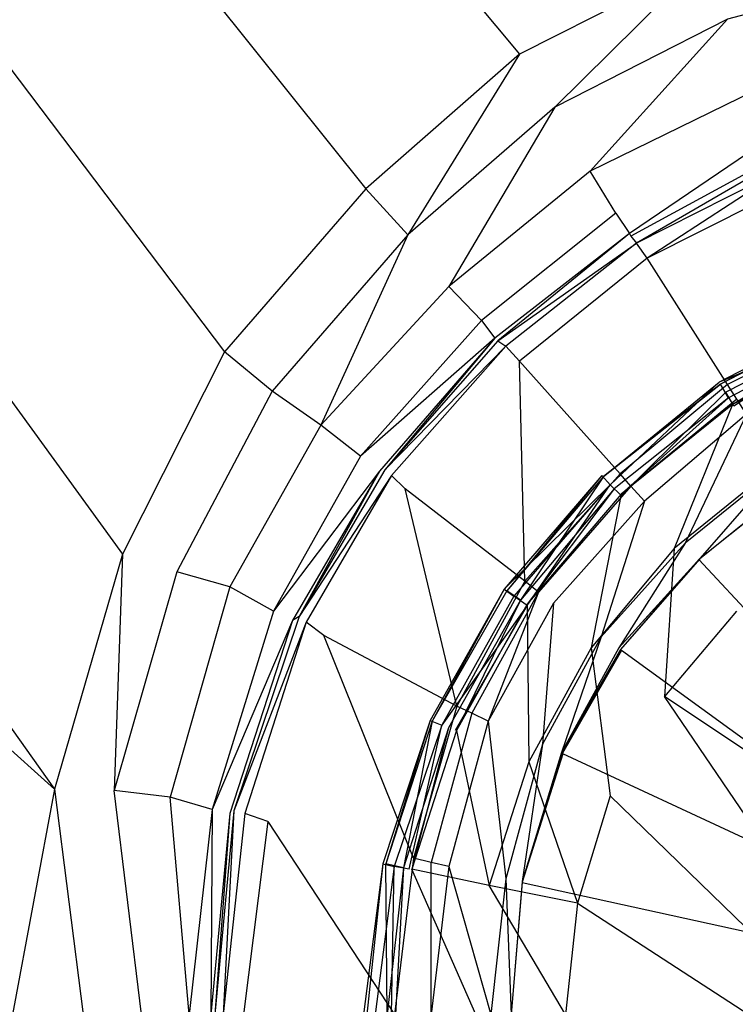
# Model space of a CAD drawing. Extents: x 0 to 1, y -1.5 to 0.
# Tile 10 of 18: x 0.4189 to 0.4715, y -0.6486 to -0.5761. Entities that reach past the tile are written whole.
import ezdxf

# ---------------------------------------------------------------- set-up
doc = ezdxf.new("R2010")
doc.units = 0
doc.layers.add('L0_ABLAUF_INF_0___REPLACEMTFORE', color=7, linetype='CONTINUOUS')
doc.layers.add('L1_WANNE_0_N_6232W5____REPLACEM', color=7, linetype='CONTINUOUS')

msp = doc.modelspace()

# ---------------------------------------------------------------- linework, layer by layer
at = {"layer": 'L0_ABLAUF_INF_0___REPLACEMTFORE', "color": 8}
for points, invisible_edges in [([(0.480343, -0.598619, 0.022558), (0.470346, -0.602773, 0.023615), (0.480038, -0.597775, 0.023615), (0.480343, -0.598619, 0.022558)], 14), ([(0.470444, -0.602918, 0.024671), (0.480038, -0.597775, 0.023615), (0.470346, -0.602773, 0.023615), (0.470444, -0.602918, 0.024671)], 13), ([(0.480038, -0.597775, 0.023615), (0.470444, -0.602918, 0.024671), (0.480143, -0.597919, 0.024671), (0.480038, -0.597775, 0.023615)], 14), ([(0.480143, -0.597919, 0.024671), (0.470444, -0.602918, 0.024671), (0.471044, -0.603918, 0.025407), (0.480143, -0.597919, 0.024671)], 14), ([(0.480543, -0.598919, 0.025407), (0.480143, -0.597919, 0.024671), (0.471044, -0.603918, 0.025407), (0.480543, -0.598919, 0.025407)], 14), ([(0.470346, -0.602773, 0.023615), (0.480343, -0.598619, 0.022558), (0.470844, -0.603518, 0.022558), (0.470346, -0.602773, 0.023615)], 13), ([(0.480343, -0.598619, 0.022558), (0.471444, -0.604518, 0.022742), (0.470844, -0.603518, 0.022558), (0.480343, -0.598619, 0.022558)], 13), ([(0.471344, -0.604418, 0.025498), (0.480543, -0.598919, 0.025407), (0.471044, -0.603918, 0.025407), (0.471344, -0.604418, 0.025498)], 13), ([(0.480543, -0.598919, 0.025407), (0.471344, -0.604418, 0.025498), (0.480743, -0.599519, 0.025498), (0.480543, -0.598919, 0.025407)], 14), ([(0.471444, -0.604518, 0.022742), (0.480343, -0.598619, 0.022558), (0.480843, -0.599719, 0.022742), (0.471444, -0.604518, 0.022742)], 14), ([(0.474443, -0.609018, 0.025958), (0.480743, -0.599519, 0.025498), (0.471344, -0.604418, 0.025498), (0.474443, -0.609018, 0.025958)], 13), ([(0.470346, -0.602773, 0.023615), (0.462344, -0.610318, 0.022558), (0.461713, -0.609638, 0.023661), (0.470346, -0.602773, 0.023615)], 13), ([(0.461844, -0.609718, 0.024763), (0.470346, -0.602773, 0.023615), (0.461713, -0.609638, 0.023661), (0.461844, -0.609718, 0.024763)], 14), ([(0.461844, -0.609718, 0.024763), (0.470444, -0.602918, 0.024671), (0.470346, -0.602773, 0.023615), (0.461844, -0.609718, 0.024763)], 14), ([(0.462344, -0.610318, 0.022558), (0.470346, -0.602773, 0.023615), (0.470844, -0.603518, 0.022558), (0.462344, -0.610318, 0.022558)], 14), ([(0.470444, -0.602918, 0.024671), (0.461844, -0.609718, 0.024763), (0.462644, -0.610618, 0.025407), (0.470444, -0.602918, 0.024671)], 14), ([(0.470844, -0.603518, 0.022558), (0.463144, -0.611118, 0.022742), (0.462344, -0.610318, 0.022558), (0.470844, -0.603518, 0.022558)], 13), ([(0.471044, -0.603918, 0.025407), (0.470444, -0.602918, 0.024671), (0.462644, -0.610618, 0.025407), (0.471044, -0.603918, 0.025407)], 14), ([(0.463144, -0.611118, 0.022742), (0.470844, -0.603518, 0.022558), (0.471444, -0.604518, 0.022742), (0.463144, -0.611118, 0.022742)], 14), ([(0.463144, -0.611018, 0.025498), (0.471044, -0.603918, 0.025407), (0.462644, -0.610618, 0.025407), (0.463144, -0.611018, 0.025498)], 13), ([(0.471044, -0.603918, 0.025407), (0.463144, -0.611018, 0.025498), (0.471344, -0.604418, 0.025498), (0.471044, -0.603918, 0.025407)], 14), ([(0.467044, -0.615018, 0.025958), (0.471344, -0.604418, 0.025498), (0.463144, -0.611018, 0.025498), (0.467044, -0.615018, 0.025958)], 13), ([(0.471344, -0.604418, 0.025498), (0.467044, -0.615018, 0.025958), (0.474443, -0.609018, 0.025958), (0.471344, -0.604418, 0.025498)], 14), ([(0.474443, -0.609018, 0.025958), (0.467044, -0.615018, 0.025958), (0.471644, -0.619618, 0.026509), (0.474443, -0.609018, 0.025958)], 14), ([(0.462344, -0.610318, 0.022558), (0.454545, -0.618019, 0.023661), (0.461713, -0.609638, 0.023661), (0.462344, -0.610318, 0.022558)], 14), ([(0.461713, -0.609638, 0.023661), (0.454545, -0.618019, 0.023661), (0.454744, -0.618118, 0.024763), (0.461713, -0.609638, 0.023661)], 14), ([(0.461713, -0.609638, 0.023661), (0.454744, -0.618118, 0.024763), (0.461844, -0.609718, 0.024763), (0.461713, -0.609638, 0.023661)], 14), ([(0.455744, -0.618818, 0.025407), (0.461844, -0.609718, 0.024763), (0.454744, -0.618118, 0.024763), (0.455744, -0.618818, 0.025407)], 13), ([(0.461844, -0.609718, 0.024763), (0.455744, -0.618818, 0.025407), (0.462644, -0.610618, 0.025407), (0.461844, -0.609718, 0.024763)], 14), ([(0.462344, -0.610318, 0.022558), (0.455244, -0.618518, 0.022558), (0.454545, -0.618019, 0.023661), (0.462344, -0.610318, 0.022558)], 14), ([(0.462344, -0.610318, 0.022558), (0.456244, -0.619218, 0.022742), (0.455244, -0.618518, 0.022558), (0.462344, -0.610318, 0.022558)], 13), ([(0.456244, -0.619118, 0.025498), (0.462644, -0.610618, 0.025407), (0.455744, -0.618818, 0.025407), (0.456244, -0.619118, 0.025498)], 13), ([(0.456244, -0.619218, 0.022742), (0.462344, -0.610318, 0.022558), (0.463144, -0.611118, 0.022742), (0.456244, -0.619218, 0.022742)], 14), ([(0.462644, -0.610618, 0.025407), (0.456244, -0.619118, 0.025498), (0.463144, -0.611018, 0.025498), (0.462644, -0.610618, 0.025407)], 14), ([(0.460944, -0.622318, 0.025958), (0.463144, -0.611018, 0.025498), (0.456244, -0.619118, 0.025498), (0.460944, -0.622318, 0.025958)], 13), ([(0.463144, -0.611018, 0.025498), (0.460944, -0.622318, 0.025958), (0.467044, -0.615018, 0.025958), (0.463144, -0.611018, 0.025498)], 14), ([(0.466344, -0.625918, 0.026509), (0.467044, -0.615018, 0.025958), (0.460944, -0.622318, 0.025958), (0.466344, -0.625918, 0.026509)], 13), ([(0.467044, -0.615018, 0.025958), (0.466344, -0.625918, 0.026509), (0.471644, -0.619618, 0.026509), (0.467044, -0.615018, 0.025958)], 14), ([(0.454545, -0.618019, 0.023661), (0.455244, -0.618518, 0.022558), (0.449093, -0.627661, 0.023661), (0.454545, -0.618019, 0.023661)], 14), ([(0.454545, -0.618019, 0.023661), (0.449093, -0.627661, 0.023661), (0.449244, -0.627718, 0.024763), (0.454545, -0.618019, 0.023661)], 14), ([(0.454545, -0.618019, 0.023661), (0.449244, -0.627718, 0.024763), (0.454744, -0.618118, 0.024763), (0.454545, -0.618019, 0.023661)], 14), ([(0.455244, -0.618518, 0.022558), (0.449944, -0.628018, 0.022558), (0.449093, -0.627661, 0.023661), (0.455244, -0.618518, 0.022558)], 14), ([(0.454744, -0.618118, 0.024763), (0.449244, -0.627718, 0.024763), (0.450444, -0.628218, 0.025407), (0.454744, -0.618118, 0.024763)], 14), ([(0.456244, -0.619218, 0.022742), (0.449944, -0.628018, 0.022558), (0.455244, -0.618518, 0.022558), (0.456244, -0.619218, 0.022742)], 14), ([(0.455744, -0.618818, 0.025407), (0.454744, -0.618118, 0.024763), (0.450444, -0.628218, 0.025407), (0.455744, -0.618818, 0.025407)], 14), ([(0.456244, -0.619218, 0.022742), (0.450944, -0.628418, 0.022742), (0.449944, -0.628018, 0.022558), (0.456244, -0.619218, 0.022742)], 14), ([(0.451044, -0.628418, 0.025498), (0.455744, -0.618818, 0.025407), (0.450444, -0.628218, 0.025407), (0.451044, -0.628418, 0.025498)], 13), ([(0.455744, -0.618818, 0.025407), (0.451044, -0.628418, 0.025498), (0.456244, -0.619118, 0.025498), (0.455744, -0.618818, 0.025407)], 14), ([(0.456344, -0.630718, 0.025958), (0.456244, -0.619118, 0.025498), (0.451044, -0.628418, 0.025498), (0.456344, -0.630718, 0.025958)], 13), ([(0.456244, -0.619118, 0.025498), (0.456344, -0.630718, 0.025958), (0.460944, -0.622318, 0.025958), (0.456244, -0.619118, 0.025498)], 14), ([(0.477443, -0.633318, 0.027244), (0.471644, -0.619618, 0.026509), (0.466344, -0.625918, 0.026509), (0.477443, -0.633318, 0.027244)], 13), ([(0.462344, -0.633218, 0.026509), (0.460944, -0.622318, 0.025958), (0.456344, -0.630718, 0.025958), (0.462344, -0.633218, 0.026509)], 13), ([(0.460944, -0.622318, 0.025958), (0.462344, -0.633218, 0.026509), (0.466344, -0.625918, 0.026509), (0.460944, -0.622318, 0.025958)], 14), ([(0.474743, -0.638318, 0.027336), (0.466344, -0.625918, 0.026509), (0.462344, -0.633218, 0.026509), (0.474743, -0.638318, 0.027336)], 14), ([(0.477443, -0.633318, 0.027244), (0.466344, -0.625918, 0.026509), (0.474743, -0.638318, 0.027336), (0.477443, -0.633318, 0.027244)], 14), ([(0.449093, -0.627661, 0.023661), (0.449944, -0.628018, 0.022558), (0.44561, -0.638212, 0.023661), (0.449093, -0.627661, 0.023661)], 14), ([(0.449093, -0.627661, 0.023661), (0.44561, -0.638212, 0.023661), (0.445844, -0.638218, 0.024763), (0.449093, -0.627661, 0.023661)], 14), ([(0.449944, -0.628018, 0.022558), (0.446444, -0.638418, 0.022558), (0.44561, -0.638212, 0.023661), (0.449944, -0.628018, 0.022558)], 14), ([(0.449093, -0.627661, 0.023661), (0.445844, -0.638218, 0.024763), (0.449244, -0.627718, 0.024763), (0.449093, -0.627661, 0.023661)], 14), ([(0.447144, -0.638518, 0.025407), (0.449244, -0.627718, 0.024763), (0.445844, -0.638218, 0.024763), (0.447144, -0.638518, 0.025407)], 13), ([(0.449944, -0.628018, 0.022558), (0.447544, -0.638618, 0.022742), (0.446444, -0.638418, 0.022558), (0.449944, -0.628018, 0.022558)], 13), ([(0.449244, -0.627718, 0.024763), (0.447144, -0.638518, 0.025407), (0.450444, -0.628218, 0.025407), (0.449244, -0.627718, 0.024763)], 14), ([(0.447744, -0.638618, 0.025498), (0.450444, -0.628218, 0.025407), (0.447144, -0.638518, 0.025407), (0.447744, -0.638618, 0.025498)], 13), ([(0.447544, -0.638618, 0.022742), (0.449944, -0.628018, 0.022558), (0.450944, -0.628418, 0.022742), (0.447544, -0.638618, 0.022742)], 14), ([(0.450444, -0.628218, 0.025407), (0.447744, -0.638618, 0.025498), (0.451044, -0.628418, 0.025498), (0.450444, -0.628218, 0.025407)], 14), ([(0.453444, -0.639818, 0.025958), (0.451044, -0.628418, 0.025498), (0.447744, -0.638618, 0.025498), (0.453444, -0.639818, 0.025958)], 13), ([(0.451044, -0.628418, 0.025498), (0.453444, -0.639818, 0.025958), (0.456344, -0.630718, 0.025958), (0.451044, -0.628418, 0.025498)], 14), ([(0.459944, -0.641118, 0.026509), (0.456344, -0.630718, 0.025958), (0.453444, -0.639818, 0.025958), (0.459944, -0.641118, 0.026509)], 13), ([(0.456344, -0.630718, 0.025958), (0.459944, -0.641118, 0.026509), (0.462344, -0.633218, 0.026509), (0.456344, -0.630718, 0.025958)], 14), ([(0.473144, -0.643718, 0.027336), (0.462344, -0.633218, 0.026509), (0.459944, -0.641118, 0.026509), (0.473144, -0.643718, 0.027336)], 13), ([(0.462344, -0.633218, 0.026509), (0.473144, -0.643718, 0.027336), (0.474743, -0.638318, 0.027336), (0.462344, -0.633218, 0.026509)], 14), ([(0.44561, -0.638212, 0.023661), (0.446444, -0.638418, 0.022558), (0.444196, -0.649318, 0.023707), (0.44561, -0.638212, 0.023661)], 14), ([(0.444444, -0.649318, 0.024855), (0.44561, -0.638212, 0.023661), (0.444196, -0.649318, 0.023707), (0.444444, -0.649318, 0.024855)], 13), ([(0.44561, -0.638212, 0.023661), (0.444444, -0.649318, 0.024855), (0.445844, -0.638218, 0.024763), (0.44561, -0.638212, 0.023661)], 14), ([(0.445944, -0.649318, 0.025407), (0.445844, -0.638218, 0.024763), (0.444444, -0.649318, 0.024855), (0.445944, -0.649318, 0.025407)], 14), ([(0.447144, -0.638518, 0.025407), (0.445844, -0.638218, 0.024763), (0.445944, -0.649318, 0.025407), (0.447144, -0.638518, 0.025407)], 14), ([(0.446444, -0.638418, 0.022558), (0.445044, -0.649318, 0.022558), (0.444196, -0.649318, 0.023707), (0.446444, -0.638418, 0.022558)], 14), ([(0.446444, -0.638418, 0.022558), (0.446244, -0.649318, 0.022742), (0.445044, -0.649318, 0.022558), (0.446444, -0.638418, 0.022558)], 13), ([(0.446544, -0.649318, 0.025498), (0.447144, -0.638518, 0.025407), (0.445944, -0.649318, 0.025407), (0.446544, -0.649318, 0.025498)], 13), ([(0.446244, -0.649318, 0.022742), (0.446444, -0.638418, 0.022558), (0.447544, -0.638618, 0.022742), (0.446244, -0.649318, 0.022742)], 14), ([(0.447144, -0.638518, 0.025407), (0.446544, -0.649318, 0.025498), (0.447744, -0.638618, 0.025498), (0.447144, -0.638518, 0.025407)], 14), ([(0.452444, -0.649318, 0.02605), (0.447744, -0.638618, 0.025498), (0.446544, -0.649318, 0.025498), (0.452444, -0.649318, 0.02605)], 14), ([(0.453444, -0.639818, 0.025958), (0.447744, -0.638618, 0.025498), (0.452444, -0.649318, 0.02605), (0.453444, -0.639818, 0.025958)], 14), ([(0.459044, -0.649318, 0.026509), (0.453444, -0.639818, 0.025958), (0.452444, -0.649318, 0.02605), (0.459044, -0.649318, 0.026509)], 14), ([(0.459944, -0.641118, 0.026509), (0.453444, -0.639818, 0.025958), (0.459044, -0.649318, 0.026509), (0.459944, -0.641118, 0.026509)], 14), ([(0.472544, -0.649318, 0.027336), (0.459944, -0.641118, 0.026509), (0.459044, -0.649318, 0.026509), (0.472544, -0.649318, 0.027336)], 13), ([(0.459944, -0.641118, 0.026509), (0.472544, -0.649318, 0.027336), (0.473144, -0.643718, 0.027336), (0.459944, -0.641118, 0.026509)], 14)]:
    msp.add_3dface(points, dxfattribs=dict(at, invisible_edges=invisible_edges))
at = {"layer": 'L1_WANNE_0_N_6232W5____REPLACEM', "color": 8}
for points, invisible_edges in [([(0.5, -1.497065, 0.007724), (0.002918, -0.649298, 0.002194), (0.005468, -0.002919), (0.5, -1.497065, 0.007724)], 14), ([(0.5, -1.497065, 0.007724), (0.005468, -0.002919), (0.00653, -0.002919), (0.5, -1.497065, 0.007724)], 14), ([(0.5, -1.497065, 0.007724), (0.00653, -0.002919), (0.008001, -0.002919), (0.5, -1.497065, 0.007724)], 14), ([(0.5, -1.497065, 0.007724), (0.008001, -0.002919), (0.5, -0.002919, 0.001079), (0.5, -1.497065, 0.007724)], 14), ([(0.455664, -0.578646, 0.02856), (0.389618, -0.498841, 0.030184), (0.377129, -0.504571, 0.030189), (0.455664, -0.578646, 0.02856)], 13), ([(0.389618, -0.498841, 0.030184), (0.455664, -0.578646, 0.02856), (0.469065, -0.57185, 0.02856), (0.389618, -0.498841, 0.030184)], 14), ([(0.444363, -0.588541, 0.02856), (0.377129, -0.504571, 0.030189), (0.367524, -0.512677, 0.030193), (0.444363, -0.588541, 0.02856)], 13), ([(0.377129, -0.504571, 0.030189), (0.444363, -0.588541, 0.02856), (0.455664, -0.578646, 0.02856), (0.377129, -0.504571, 0.030189)], 14), ([(0.433962, -0.600535, 0.02856), (0.367524, -0.512677, 0.030193), (0.359165, -0.522791, 0.030188), (0.433962, -0.600535, 0.02856)], 13), ([(0.367524, -0.512677, 0.030193), (0.433962, -0.600535, 0.02856), (0.444363, -0.588541, 0.02856), (0.367524, -0.512677, 0.030193)], 14), ([(0.426461, -0.615427, 0.028647), (0.359165, -0.522791, 0.030188), (0.352842, -0.536357, 0.030259), (0.426461, -0.615427, 0.028647)], 13), ([(0.359165, -0.522791, 0.030188), (0.426461, -0.615427, 0.028647), (0.433962, -0.600535, 0.02856), (0.359165, -0.522791, 0.030188)], 14), ([(0.421461, -0.632718, 0.028733), (0.352842, -0.536357, 0.030259), (0.348583, -0.567376, 0.030311), (0.421461, -0.632718, 0.028733)], 13), ([(0.352842, -0.536357, 0.030259), (0.421461, -0.632718, 0.028733), (0.426461, -0.615427, 0.028647), (0.352842, -0.536357, 0.030259)], 14), ([(0.421461, -0.632718, 0.028733), (0.348583, -0.567376, 0.030311), (0.418361, -0.649298, 0.028733), (0.421461, -0.632718, 0.028733)], 14), ([(0.458264, -0.582544, 0.028474), (0.469065, -0.57185, 0.02856), (0.455664, -0.578646, 0.02856), (0.458264, -0.582544, 0.028474)], 13), ([(0.469065, -0.57185, 0.02856), (0.458264, -0.582544, 0.028474), (0.470965, -0.576048, 0.028474), (0.469065, -0.57185, 0.02856)], 14), ([(0.472965, -0.581345, 0.028387), (0.485266, -0.57235, 0.028474), (0.470965, -0.576048, 0.028474), (0.472965, -0.581345, 0.028387)], 13), ([(0.460864, -0.587242, 0.028387), (0.470965, -0.576048, 0.028474), (0.458264, -0.582544, 0.028474), (0.460864, -0.587242, 0.028387)], 13), ([(0.470965, -0.576048, 0.028474), (0.460864, -0.587242, 0.028387), (0.472965, -0.581345, 0.028387), (0.470965, -0.576048, 0.028474)], 14), ([(0.447463, -0.591939, 0.028474), (0.455664, -0.578646, 0.02856), (0.444363, -0.588541, 0.02856), (0.447463, -0.591939, 0.028474)], 13), ([(0.455664, -0.578646, 0.02856), (0.447463, -0.591939, 0.028474), (0.458264, -0.582544, 0.028474), (0.455664, -0.578646, 0.02856)], 14), ([(0.472965, -0.581345, 0.028387), (0.460864, -0.587242, 0.028387), (0.462764, -0.59034, 0.027434), (0.472965, -0.581345, 0.028387)], 14), ([(0.474365, -0.584643, 0.027175), (0.472965, -0.581345, 0.028387), (0.462764, -0.59034, 0.027434), (0.474365, -0.584643, 0.027175)], 14), ([(0.450463, -0.595737, 0.028387), (0.458264, -0.582544, 0.028474), (0.447463, -0.591939, 0.028474), (0.450463, -0.595737, 0.028387)], 13), ([(0.458264, -0.582544, 0.028474), (0.450463, -0.595737, 0.028387), (0.460864, -0.587242, 0.028387), (0.458264, -0.582544, 0.028474)], 14), ([(0.462764, -0.59034, 0.027434), (0.463764, -0.591839, 0.02449), (0.474365, -0.584643, 0.027175), (0.462764, -0.59034, 0.027434)], 14), ([(0.474365, -0.584643, 0.027175), (0.463764, -0.591839, 0.02449), (0.474865, -0.586043, 0.024404), (0.474365, -0.584643, 0.027175)], 14), ([(0.463764, -0.591839, 0.02449), (0.463864, -0.592039, 0.021893), (0.474865, -0.586043, 0.024404), (0.463764, -0.591839, 0.02449)], 14), ([(0.474865, -0.586043, 0.024404), (0.463864, -0.592039, 0.021893), (0.474965, -0.586342, 0.021806), (0.474865, -0.586043, 0.024404)], 14), ([(0.463864, -0.592039, 0.021893), (0.464264, -0.592539, 0.020248), (0.474965, -0.586342, 0.021806), (0.463864, -0.592039, 0.021893)], 14), ([(0.474965, -0.586342, 0.021806), (0.464264, -0.592539, 0.020248), (0.475365, -0.586942, 0.020161), (0.474965, -0.586342, 0.021806)], 14), ([(0.460864, -0.587242, 0.028387), (0.450463, -0.595737, 0.028387), (0.452864, -0.598236, 0.027348), (0.460864, -0.587242, 0.028387)], 14), ([(0.462764, -0.59034, 0.027434), (0.460864, -0.587242, 0.028387), (0.452864, -0.598236, 0.027348), (0.462764, -0.59034, 0.027434)], 14), ([(0.465065, -0.593638, 0.018949), (0.475365, -0.586942, 0.020161), (0.464264, -0.592539, 0.020248), (0.465065, -0.593638, 0.018949)], 13), ([(0.475365, -0.586942, 0.020161), (0.465065, -0.593638, 0.018949), (0.475965, -0.588141, 0.018862), (0.475365, -0.586942, 0.020161)], 14), ([(0.475965, -0.588141, 0.018862), (0.465065, -0.593638, 0.018949), (0.470965, -0.602934, 0.012195), (0.475965, -0.588141, 0.018862)], 14), ([(0.480366, -0.598336, 0.012108), (0.475965, -0.588141, 0.018862), (0.470965, -0.602934, 0.012195), (0.480366, -0.598336, 0.012108)], 14), ([(0.444363, -0.588541, 0.02856), (0.433962, -0.600535, 0.02856), (0.437462, -0.603433, 0.02856), (0.444363, -0.588541, 0.02856)], 14), ([(0.447463, -0.591939, 0.028474), (0.444363, -0.588541, 0.02856), (0.437462, -0.603433, 0.02856), (0.447463, -0.591939, 0.028474)], 14), ([(0.462764, -0.59034, 0.027434), (0.452864, -0.598236, 0.027348), (0.463764, -0.591839, 0.02449), (0.462764, -0.59034, 0.027434)], 14), ([(0.441063, -0.605932, 0.028474), (0.447463, -0.591939, 0.028474), (0.437462, -0.603433, 0.02856), (0.441063, -0.605932, 0.028474)], 13), ([(0.447463, -0.591939, 0.028474), (0.441063, -0.605932, 0.028474), (0.450463, -0.595737, 0.028387), (0.447463, -0.591939, 0.028474)], 14), ([(0.452864, -0.598236, 0.027348), (0.453864, -0.599535, 0.02449), (0.463764, -0.591839, 0.02449), (0.452864, -0.598236, 0.027348)], 14), ([(0.463764, -0.591839, 0.02449), (0.453864, -0.599535, 0.02449), (0.454064, -0.599735, 0.021979), (0.463764, -0.591839, 0.02449)], 14), ([(0.463764, -0.591839, 0.02449), (0.454064, -0.599735, 0.021979), (0.463864, -0.592039, 0.021893), (0.463764, -0.591839, 0.02449)], 14), ([(0.454064, -0.599735, 0.021979), (0.464264, -0.592539, 0.020248), (0.463864, -0.592039, 0.021893), (0.454064, -0.599735, 0.021979)], 14), ([(0.464264, -0.592539, 0.020248), (0.454064, -0.599735, 0.021979), (0.454664, -0.600135, 0.020161), (0.464264, -0.592539, 0.020248)], 13), ([(0.464264, -0.592539, 0.020248), (0.454664, -0.600135, 0.020161), (0.455664, -0.601234, 0.018862), (0.464264, -0.592539, 0.020248)], 14), ([(0.465065, -0.593638, 0.018949), (0.464264, -0.592539, 0.020248), (0.455664, -0.601234, 0.018862), (0.465065, -0.593638, 0.018949)], 14), ([(0.465065, -0.593638, 0.018949), (0.455664, -0.601234, 0.018862), (0.463064, -0.60953, 0.012108), (0.465065, -0.593638, 0.018949)], 14), ([(0.470965, -0.602934, 0.012195), (0.465065, -0.593638, 0.018949), (0.463064, -0.60953, 0.012108), (0.470965, -0.602934, 0.012195)], 14), ([(0.450463, -0.595737, 0.028387), (0.441063, -0.605932, 0.028474), (0.443963, -0.608231, 0.027521), (0.450463, -0.595737, 0.028387)], 14), ([(0.452864, -0.598236, 0.027348), (0.450463, -0.595737, 0.028387), (0.443963, -0.608231, 0.027521), (0.452864, -0.598236, 0.027348)], 14), ([(0.452864, -0.598236, 0.027348), (0.443963, -0.608231, 0.027521), (0.453864, -0.599535, 0.02449), (0.452864, -0.598236, 0.027348)], 14), ([(0.480366, -0.598336, 0.012108), (0.470965, -0.602934, 0.012195), (0.471665, -0.604033, 0.011675), (0.480366, -0.598336, 0.012108)], 14), ([(0.453864, -0.599535, 0.02449), (0.443963, -0.608231, 0.027521), (0.445363, -0.60933, 0.024577), (0.453864, -0.599535, 0.02449)], 14), ([(0.453864, -0.599535, 0.02449), (0.445363, -0.60933, 0.024577), (0.445763, -0.60923, 0.021979), (0.453864, -0.599535, 0.02449)], 14), ([(0.453864, -0.599535, 0.02449), (0.445763, -0.60923, 0.021979), (0.454064, -0.599735, 0.021979), (0.453864, -0.599535, 0.02449)], 14), ([(0.454064, -0.599735, 0.021979), (0.445763, -0.60923, 0.021979), (0.454664, -0.600135, 0.020161), (0.454064, -0.599735, 0.021979)], 14), ([(0.433962, -0.600535, 0.02856), (0.426461, -0.615427, 0.028647), (0.430462, -0.616726, 0.02856), (0.433962, -0.600535, 0.02856)], 14), ([(0.437462, -0.603433, 0.02856), (0.433962, -0.600535, 0.02856), (0.430462, -0.616726, 0.02856), (0.437462, -0.603433, 0.02856)], 14), ([(0.454664, -0.600135, 0.020161), (0.445763, -0.60923, 0.021979), (0.446263, -0.60963, 0.020248), (0.454664, -0.600135, 0.020161)], 14), ([(0.454664, -0.600135, 0.020161), (0.446263, -0.60963, 0.020248), (0.447263, -0.610629, 0.018862), (0.454664, -0.600135, 0.020161)], 14), ([(0.455664, -0.601234, 0.018862), (0.454664, -0.600135, 0.020161), (0.447263, -0.610629, 0.018862), (0.455664, -0.601234, 0.018862)], 14), ([(0.456064, -0.617426, 0.012195), (0.455664, -0.601234, 0.018862), (0.447263, -0.610629, 0.018862), (0.456064, -0.617426, 0.012195)], 14), ([(0.463064, -0.60953, 0.012108), (0.455664, -0.601234, 0.018862), (0.456064, -0.617426, 0.012195), (0.463064, -0.60953, 0.012108)], 14), ([(0.437462, -0.603433, 0.02856), (0.430462, -0.616726, 0.02856), (0.434362, -0.617826, 0.02856), (0.437462, -0.603433, 0.02856)], 14), ([(0.441063, -0.605932, 0.028474), (0.437462, -0.603433, 0.02856), (0.434362, -0.617826, 0.02856), (0.441063, -0.605932, 0.028474)], 14), ([(0.470965, -0.602934, 0.012195), (0.463064, -0.60953, 0.012108), (0.463864, -0.61043, 0.011589), (0.470965, -0.602934, 0.012195)], 14), ([(0.471665, -0.604033, 0.011675), (0.470965, -0.602934, 0.012195), (0.463864, -0.61043, 0.011589), (0.471665, -0.604033, 0.011675)], 14), ([(0.471665, -0.604033, 0.011675), (0.463864, -0.61043, 0.011589), (0.464865, -0.611529, 0.011329), (0.471665, -0.604033, 0.011675)], 14), ([(0.472365, -0.605132, 0.011329), (0.471665, -0.604033, 0.011675), (0.464865, -0.611529, 0.011329), (0.472365, -0.605132, 0.011329)], 14), ([(0.467865, -0.614627, 0.011329), (0.472365, -0.605132, 0.011329), (0.464865, -0.611529, 0.011329), (0.467865, -0.614627, 0.011329)], 13), ([(0.472365, -0.605132, 0.011329), (0.467865, -0.614627, 0.011329), (0.474865, -0.60893, 0.011329), (0.472365, -0.605132, 0.011329)], 14), ([(0.441063, -0.605932, 0.028474), (0.434362, -0.617826, 0.02856), (0.437562, -0.619625, 0.027434), (0.441063, -0.605932, 0.028474)], 14), ([(0.443963, -0.608231, 0.027521), (0.441063, -0.605932, 0.028474), (0.437562, -0.619625, 0.027434), (0.443963, -0.608231, 0.027521)], 14), ([(0.443963, -0.608231, 0.027521), (0.437562, -0.619625, 0.027434), (0.445363, -0.60933, 0.024577), (0.443963, -0.608231, 0.027521)], 14), ([(0.445363, -0.60933, 0.024577), (0.437562, -0.619625, 0.027434), (0.438962, -0.620324, 0.024577), (0.445363, -0.60933, 0.024577)], 14), ([(0.439462, -0.620024, 0.021979), (0.445363, -0.60933, 0.024577), (0.438962, -0.620324, 0.024577), (0.439462, -0.620024, 0.021979)], 13), ([(0.445363, -0.60933, 0.024577), (0.439462, -0.620024, 0.021979), (0.445763, -0.60923, 0.021979), (0.445363, -0.60933, 0.024577)], 14), ([(0.445763, -0.60923, 0.021979), (0.439462, -0.620024, 0.021979), (0.446263, -0.60963, 0.020248), (0.445763, -0.60923, 0.021979)], 14), ([(0.468965, -0.615727, 0.011329), (0.474865, -0.60893, 0.011329), (0.467865, -0.614627, 0.011329), (0.468965, -0.615727, 0.011329)], 13), ([(0.474865, -0.60893, 0.011329), (0.468965, -0.615727, 0.011329), (0.475665, -0.61023, 0.011329), (0.474865, -0.60893, 0.011329)], 14), ([(0.446263, -0.60963, 0.020248), (0.439462, -0.620024, 0.021979), (0.439962, -0.620424, 0.020161), (0.446263, -0.60963, 0.020248)], 14), ([(0.446263, -0.60963, 0.020248), (0.439962, -0.620424, 0.020161), (0.441263, -0.621424, 0.018775), (0.446263, -0.60963, 0.020248)], 14), ([(0.447263, -0.610629, 0.018862), (0.446263, -0.60963, 0.020248), (0.441263, -0.621424, 0.018775), (0.447263, -0.610629, 0.018862)], 14), ([(0.463064, -0.60953, 0.012108), (0.456064, -0.617426, 0.012195), (0.457064, -0.618225, 0.011589), (0.463064, -0.60953, 0.012108)], 14), ([(0.463864, -0.61043, 0.011589), (0.463064, -0.60953, 0.012108), (0.457064, -0.618225, 0.011589), (0.463864, -0.61043, 0.011589)], 14), ([(0.451063, -0.626621, 0.012108), (0.447263, -0.610629, 0.018862), (0.441263, -0.621424, 0.018775), (0.451063, -0.626621, 0.012108)], 14), ([(0.456064, -0.617426, 0.012195), (0.447263, -0.610629, 0.018862), (0.451063, -0.626621, 0.012108), (0.456064, -0.617426, 0.012195)], 14), ([(0.463864, -0.61043, 0.011589), (0.457064, -0.618225, 0.011589), (0.458164, -0.619025, 0.011329), (0.463864, -0.61043, 0.011589)], 14), ([(0.464865, -0.611529, 0.011329), (0.463864, -0.61043, 0.011589), (0.458164, -0.619025, 0.011329), (0.464865, -0.611529, 0.011329)], 14), ([(0.468902, -0.615789, 0.010518), (0.468865, -0.615827, 0.01003), (0.475665, -0.61043, 0.01003), (0.468902, -0.615789, 0.010518)], 14), ([(0.5, -0.649298, 0.01003), (0.475665, -0.61043, 0.01003), (0.468865, -0.615827, 0.01003), (0.5, -0.649298, 0.01003)], 14), ([(0.475665, -0.610354, 0.010518), (0.468902, -0.615789, 0.010518), (0.475665, -0.61043, 0.01003), (0.475665, -0.610354, 0.010518)], 14), ([(0.468965, -0.615727, 0.011329), (0.468902, -0.615789, 0.010518), (0.475665, -0.610354, 0.010518), (0.468965, -0.615727, 0.011329)], 14), ([(0.468965, -0.615727, 0.011329), (0.475665, -0.610354, 0.010518), (0.475665, -0.61023, 0.011329), (0.468965, -0.615727, 0.011329)], 14), ([(0.461664, -0.621524, 0.011329), (0.464865, -0.611529, 0.011329), (0.458164, -0.619025, 0.011329), (0.461664, -0.621524, 0.011329)], 13), ([(0.464865, -0.611529, 0.011329), (0.461664, -0.621524, 0.011329), (0.467865, -0.614627, 0.011329), (0.464865, -0.611529, 0.011329)], 14), ([(0.462964, -0.622323, 0.011329), (0.467865, -0.614627, 0.011329), (0.461664, -0.621524, 0.011329), (0.462964, -0.622323, 0.011329)], 13), ([(0.467865, -0.614627, 0.011329), (0.462964, -0.622323, 0.011329), (0.468965, -0.615727, 0.011329), (0.467865, -0.614627, 0.011329)], 14), ([(0.425861, -0.632818, 0.028647), (0.426461, -0.615427, 0.028647), (0.421461, -0.632718, 0.028733), (0.425861, -0.632818, 0.028647)], 13), ([(0.426461, -0.615427, 0.028647), (0.425861, -0.632818, 0.028647), (0.430462, -0.616726, 0.02856), (0.426461, -0.615427, 0.028647)], 14), ([(0.468965, -0.615727, 0.011329), (0.462964, -0.622323, 0.011329), (0.468902, -0.615789, 0.010518), (0.468965, -0.615727, 0.011329)], 14), ([(0.468902, -0.615789, 0.010518), (0.462964, -0.622323, 0.011329), (0.463089, -0.622448, 0.010518), (0.468902, -0.615789, 0.010518)], 14), ([(0.468902, -0.615789, 0.010518), (0.463089, -0.622448, 0.010518), (0.468865, -0.615827, 0.01003), (0.468902, -0.615789, 0.010518)], 14), ([(0.468865, -0.615827, 0.01003), (0.463089, -0.622448, 0.010518), (0.463164, -0.622523, 0.01003), (0.468865, -0.615827, 0.01003)], 14), ([(0.5, -0.649298, 0.01003), (0.468865, -0.615827, 0.01003), (0.463164, -0.622523, 0.01003), (0.5, -0.649298, 0.01003)], 14), ([(0.430462, -0.616726, 0.02856), (0.425861, -0.632818, 0.028647), (0.429962, -0.633317, 0.02856), (0.430462, -0.616726, 0.02856)], 14), ([(0.434362, -0.617826, 0.02856), (0.430462, -0.616726, 0.02856), (0.429962, -0.633317, 0.02856), (0.434362, -0.617826, 0.02856)], 14), ([(0.434362, -0.617826, 0.02856), (0.429962, -0.633317, 0.02856), (0.433062, -0.634217, 0.027175), (0.434362, -0.617826, 0.02856)], 14), ([(0.437562, -0.619625, 0.027434), (0.434362, -0.617826, 0.02856), (0.433062, -0.634217, 0.027175), (0.437562, -0.619625, 0.027434)], 14), ([(0.456064, -0.617426, 0.012195), (0.451063, -0.626621, 0.012108), (0.452163, -0.627121, 0.011589), (0.456064, -0.617426, 0.012195)], 14), ([(0.457064, -0.618225, 0.011589), (0.456064, -0.617426, 0.012195), (0.452163, -0.627121, 0.011589), (0.457064, -0.618225, 0.011589)], 14), ([(0.453364, -0.62772, 0.011329), (0.457064, -0.618225, 0.011589), (0.452163, -0.627121, 0.011589), (0.453364, -0.62772, 0.011329)], 13), ([(0.457064, -0.618225, 0.011589), (0.453364, -0.62772, 0.011329), (0.458164, -0.619025, 0.011329), (0.457064, -0.618225, 0.011589)], 14), ([(0.457364, -0.629419, 0.011329), (0.458164, -0.619025, 0.011329), (0.453364, -0.62772, 0.011329), (0.457364, -0.629419, 0.011329)], 13), ([(0.458164, -0.619025, 0.011329), (0.457364, -0.629419, 0.011329), (0.461664, -0.621524, 0.011329), (0.458164, -0.619025, 0.011329)], 14), ([(0.437562, -0.619625, 0.027434), (0.433062, -0.634217, 0.027175), (0.438962, -0.620324, 0.024577), (0.437562, -0.619625, 0.027434)], 14), ([(0.439462, -0.620024, 0.021979), (0.438962, -0.620324, 0.024577), (0.434662, -0.634317, 0.021979), (0.439462, -0.620024, 0.021979)], 14), ([(0.439462, -0.620024, 0.021979), (0.434662, -0.634317, 0.021979), (0.439962, -0.620424, 0.020161), (0.439462, -0.620024, 0.021979)], 14), ([(0.438962, -0.620324, 0.024577), (0.433062, -0.634217, 0.027175), (0.434362, -0.634517, 0.024577), (0.438962, -0.620324, 0.024577)], 14), ([(0.438962, -0.620324, 0.024577), (0.434362, -0.634517, 0.024577), (0.434662, -0.634317, 0.021979), (0.438962, -0.620324, 0.024577)], 14), ([(0.439962, -0.620424, 0.020161), (0.434662, -0.634317, 0.021979), (0.435462, -0.634517, 0.019988), (0.439962, -0.620424, 0.020161)], 14), ([(0.439962, -0.620424, 0.020161), (0.435462, -0.634517, 0.019988), (0.437162, -0.635116, 0.018602), (0.439962, -0.620424, 0.020161)], 14), ([(0.441263, -0.621424, 0.018775), (0.439962, -0.620424, 0.020161), (0.437162, -0.635116, 0.018602), (0.441263, -0.621424, 0.018775)], 14), ([(0.447863, -0.637815, 0.011935), (0.441263, -0.621424, 0.018775), (0.437162, -0.635116, 0.018602), (0.447863, -0.637815, 0.011935)], 14), ([(0.451063, -0.626621, 0.012108), (0.441263, -0.621424, 0.018775), (0.447863, -0.637815, 0.011935), (0.451063, -0.626621, 0.012108)], 14), ([(0.458764, -0.630019, 0.011329), (0.461664, -0.621524, 0.011329), (0.457364, -0.629419, 0.011329), (0.458764, -0.630019, 0.011329)], 13), ([(0.461664, -0.621524, 0.011329), (0.458764, -0.630019, 0.011329), (0.462964, -0.622323, 0.011329), (0.461664, -0.621524, 0.011329)], 14), ([(0.462964, -0.622323, 0.011329), (0.458764, -0.630019, 0.011329), (0.463089, -0.622448, 0.010518), (0.462964, -0.622323, 0.011329)], 14), ([(0.463089, -0.622448, 0.010518), (0.458764, -0.630019, 0.011329), (0.458826, -0.630082, 0.010518), (0.463089, -0.622448, 0.010518)], 14), ([(0.463089, -0.622448, 0.010518), (0.458826, -0.630082, 0.010518), (0.463164, -0.622523, 0.01003), (0.463089, -0.622448, 0.010518)], 14), ([(0.463164, -0.622523, 0.01003), (0.458826, -0.630082, 0.010518), (0.458864, -0.630119, 0.01003), (0.463164, -0.622523, 0.01003)], 14), ([(0.5, -0.649298, 0.01003), (0.463164, -0.622523, 0.01003), (0.458864, -0.630119, 0.01003), (0.5, -0.649298, 0.01003)], 14), ([(0.451063, -0.626621, 0.012108), (0.447863, -0.637815, 0.011935), (0.449163, -0.638115, 0.011502), (0.451063, -0.626621, 0.012108)], 14), ([(0.452163, -0.627121, 0.011589), (0.451063, -0.626621, 0.012108), (0.449163, -0.638115, 0.011502), (0.452163, -0.627121, 0.011589)], 14), ([(0.452163, -0.627121, 0.011589), (0.449163, -0.638115, 0.011502), (0.450463, -0.638415, 0.011329), (0.452163, -0.627121, 0.011589)], 14), ([(0.453364, -0.62772, 0.011329), (0.452163, -0.627121, 0.011589), (0.450463, -0.638415, 0.011329), (0.453364, -0.62772, 0.011329)], 14), ([(0.454664, -0.639314, 0.011329), (0.453364, -0.62772, 0.011329), (0.450463, -0.638415, 0.011329), (0.454664, -0.639314, 0.011329)], 13), ([(0.453364, -0.62772, 0.011329), (0.454664, -0.639314, 0.011329), (0.457364, -0.629419, 0.011329), (0.453364, -0.62772, 0.011329)], 14), ([(0.455864, -0.639514, 0.011329), (0.457364, -0.629419, 0.011329), (0.454664, -0.639314, 0.011329), (0.455864, -0.639514, 0.011329)], 13), ([(0.457364, -0.629419, 0.011329), (0.455864, -0.639514, 0.011329), (0.458764, -0.630019, 0.011329), (0.457364, -0.629419, 0.011329)], 14), ([(0.458764, -0.630019, 0.011329), (0.455864, -0.639514, 0.011329), (0.458826, -0.630082, 0.010518), (0.458764, -0.630019, 0.011329)], 14), ([(0.458826, -0.630082, 0.010518), (0.455864, -0.639514, 0.011329), (0.455864, -0.639576, 0.010518), (0.458826, -0.630082, 0.010518)], 14), ([(0.458826, -0.630082, 0.010518), (0.455864, -0.639576, 0.010518), (0.458864, -0.630119, 0.01003), (0.458826, -0.630082, 0.010518)], 14), ([(0.458864, -0.630119, 0.01003), (0.455864, -0.639576, 0.010518), (0.455864, -0.639614, 0.01003), (0.458864, -0.630119, 0.01003)], 14), ([(0.5, -0.649298, 0.01003), (0.458864, -0.630119, 0.01003), (0.455864, -0.639614, 0.01003), (0.5, -0.649298, 0.01003)], 14), ([(0.423561, -0.649298, 0.028647), (0.421461, -0.632718, 0.028733), (0.418361, -0.649298, 0.028733), (0.423561, -0.649298, 0.028647)], 13), ([(0.421461, -0.632718, 0.028733), (0.423561, -0.649298, 0.028647), (0.425861, -0.632818, 0.028647), (0.421461, -0.632718, 0.028733)], 14), ([(0.427861, -0.649298, 0.028647), (0.425861, -0.632818, 0.028647), (0.423561, -0.649298, 0.028647), (0.427861, -0.649298, 0.028647)], 14), ([(0.429962, -0.633317, 0.02856), (0.425861, -0.632818, 0.028647), (0.427861, -0.649298, 0.028647), (0.429962, -0.633317, 0.02856)], 14), ([(0.431362, -0.649298, 0.027434), (0.429962, -0.633317, 0.02856), (0.427861, -0.649298, 0.028647), (0.431362, -0.649298, 0.027434)], 14), ([(0.433062, -0.634217, 0.027175), (0.429962, -0.633317, 0.02856), (0.431362, -0.649298, 0.027434), (0.433062, -0.634217, 0.027175)], 14), ([(0.433062, -0.634217, 0.027175), (0.431362, -0.649298, 0.027434), (0.432962, -0.649298, 0.024664), (0.433062, -0.634217, 0.027175)], 14), ([(0.433062, -0.634217, 0.027175), (0.432962, -0.649298, 0.024664), (0.434362, -0.634517, 0.024577), (0.433062, -0.634217, 0.027175)], 14), ([(0.433262, -0.649298, 0.022066), (0.434362, -0.634517, 0.024577), (0.432962, -0.649298, 0.024664), (0.433262, -0.649298, 0.022066)], 13), ([(0.434362, -0.634517, 0.024577), (0.433262, -0.649298, 0.022066), (0.434662, -0.634317, 0.021979), (0.434362, -0.634517, 0.024577)], 14), ([(0.434662, -0.634317, 0.021979), (0.433262, -0.649298, 0.022066), (0.433862, -0.649298, 0.020248), (0.434662, -0.634317, 0.021979)], 14), ([(0.434662, -0.634317, 0.021979), (0.433862, -0.649298, 0.020248), (0.435462, -0.634517, 0.019988), (0.434662, -0.634317, 0.021979)], 14), ([(0.435462, -0.634517, 0.019988), (0.433862, -0.649298, 0.020248), (0.435362, -0.649298, 0.018862), (0.435462, -0.634517, 0.019988)], 14), ([(0.437162, -0.635116, 0.018602), (0.435462, -0.634517, 0.019988), (0.435362, -0.649298, 0.018862), (0.437162, -0.635116, 0.018602)], 14), ([(0.446463, -0.649298, 0.012108), (0.437162, -0.635116, 0.018602), (0.435362, -0.649298, 0.018862), (0.446463, -0.649298, 0.012108)], 13), ([(0.437162, -0.635116, 0.018602), (0.446463, -0.649298, 0.012108), (0.447863, -0.637815, 0.011935), (0.437162, -0.635116, 0.018602)], 14), ([(0.447863, -0.637815, 0.011935), (0.446463, -0.649298, 0.012108), (0.447763, -0.649298, 0.011589), (0.447863, -0.637815, 0.011935)], 14), ([(0.449163, -0.638115, 0.011502), (0.447863, -0.637815, 0.011935), (0.447763, -0.649298, 0.011589), (0.449163, -0.638115, 0.011502)], 14), ([(0.449163, -0.649298, 0.011329), (0.449163, -0.638115, 0.011502), (0.447763, -0.649298, 0.011589), (0.449163, -0.649298, 0.011329)], 14), ([(0.450463, -0.638415, 0.011329), (0.449163, -0.638115, 0.011502), (0.449163, -0.649298, 0.011329), (0.450463, -0.638415, 0.011329)], 14), ([(0.453564, -0.649298, 0.011329), (0.450463, -0.638415, 0.011329), (0.449163, -0.649298, 0.011329), (0.453564, -0.649298, 0.011329)], 13), ([(0.450463, -0.638415, 0.011329), (0.453564, -0.649298, 0.011329), (0.454664, -0.639314, 0.011329), (0.450463, -0.638415, 0.011329)], 14), ([(0.455064, -0.649298, 0.011329), (0.454664, -0.639314, 0.011329), (0.453564, -0.649298, 0.011329), (0.455064, -0.649298, 0.011329)], 13), ([(0.454664, -0.639314, 0.011329), (0.455064, -0.649298, 0.011329), (0.455864, -0.639514, 0.011329), (0.454664, -0.639314, 0.011329)], 14), ([(0.455064, -0.649298, 0.010518), (0.455864, -0.639514, 0.011329), (0.455064, -0.649298, 0.011329), (0.455064, -0.649298, 0.010518)], 13), ([(0.455864, -0.639514, 0.011329), (0.455064, -0.649298, 0.010518), (0.455864, -0.639576, 0.010518), (0.455864, -0.639514, 0.011329)], 14), ([(0.455064, -0.649298, 0.01003), (0.455864, -0.639576, 0.010518), (0.455064, -0.649298, 0.010518), (0.455064, -0.649298, 0.01003)], 13), ([(0.455864, -0.639576, 0.010518), (0.455064, -0.649298, 0.01003), (0.455864, -0.639614, 0.01003), (0.455864, -0.639576, 0.010518)], 14), ([(0.5, -0.649298, 0.01003), (0.455864, -0.639614, 0.01003), (0.455064, -0.649298, 0.01003), (0.5, -0.649298, 0.01003)], 14)]:
    msp.add_3dface(points, dxfattribs=dict(at, invisible_edges=invisible_edges))

doc.saveas('drawing.dxf')
